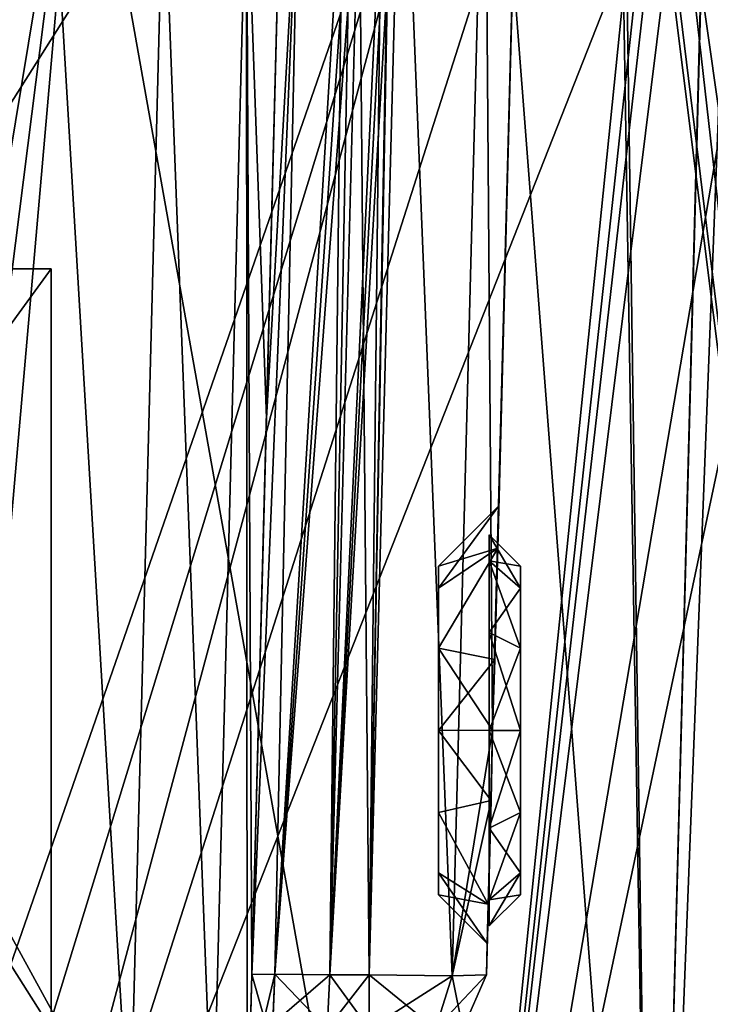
# Model space of a CAD drawing. Header units: millimetres. Extents: x -25 to 228, y -5 to 294.
# Tile 10 of 18: x 4 to 12, y 275 to 287. Entities that reach past the tile are written whole.
import ezdxf

# ---------------------------------------------------------------- set-up
doc = ezdxf.new("R2010")
doc.units = ezdxf.units.MM
doc.header["$LTSCALE"] = 2
for name, color, linetype, lineweight in [('118', 7, 'Continuous', 25), ('119', 7, 'Continuous', 25), ('121', 7, 'Continuous', 25), ('122', 7, 'Continuous', 25), ('123', 7, 'Continuous', 25), ('124', 7, 'Continuous', 25), ('125', 7, 'Continuous', 25), ('126', 7, 'Continuous', 25), ('129', 7, 'Continuous', 25), ('130', 7, 'Continuous', 25), ('131', 7, 'Continuous', 25), ('132', 7, 'Continuous', 25), ('133', 7, 'Continuous', 25), ('134', 7, 'Continuous', 25), ('135', 7, 'Continuous', 25), ('136', 7, 'Continuous', 25), ('137', 7, 'Continuous', 25), ('139', 7, 'Continuous', 25), ('140', 7, 'Continuous', 25), ('161', 7, 'Continuous', 25), ('162', 7, 'Continuous', 25), ('179', 7, 'Continuous', 25), ('180', 7, 'Continuous', 25), ('202', 7, 'Continuous', 25), ('203', 7, 'Continuous', 25), ('204', 7, 'Continuous', 25), ('26', 7, 'Continuous', 25), ('27', 7, 'Continuous', 25), ('79', 7, 'Continuous', 25), ('80', 7, 'Continuous', 25)]:
    doc.layers.add(name, color=color, linetype=linetype, lineweight=lineweight)

msp = doc.modelspace()

# ---------------------------------------------------------------- linework, layer by layer
at = {"layer": '118', "color": 7, "linetype": 'Continuous', "transparency": 33554687}
for points in [[(8.95, 280.25), (8.95, 279.969, -1.05), (9.722, 281.022), (8.95, 280.25)], [(9.722, 281.022), (8.95, 279.969, -1.05), (9.708, 280.477, -1.658), (9.722, 281.022)], [(8.95, 279.969, -1.05), (8.95, 279.2, -1.819), (9.708, 280.477, -1.658), (8.95, 279.969, -1.05)], [(9.708, 280.477, -1.658), (8.95, 279.2, -1.819), (9.67, 279.056, -2.671), (9.708, 280.477, -1.658)], [(8.95, 279.2, -1.819), (8.95, 278.15, -2.1), (9.67, 279.056, -2.671), (8.95, 279.2, -1.819)], [(9.67, 279.056, -2.671), (8.95, 278.15, -2.1), (9.64, 278.152, -2.789), (9.67, 279.056, -2.671)], [(8.95, 278.15, -2.1), (9.623, 277.252, -2.624), (9.64, 278.152, -2.789), (8.95, 278.15, -2.1)], [(8.95, 277.1, -1.819), (9.623, 277.252, -2.624), (8.95, 278.15, -2.1), (8.95, 277.1, -1.819)], [(9.588, 275.927, -1.598), (9.623, 277.252, -2.624), (8.95, 277.1, -1.819), (9.588, 275.927, -1.598)], [(8.95, 276.331, -1.05), (9.588, 275.927, -1.598), (8.95, 277.1, -1.819), (8.95, 276.331, -1.05)], [(8.95, 276.05), (9.588, 275.927, -1.598), (8.95, 276.331, -1.05), (8.95, 276.05)], [(9.575, 275.425), (9.588, 275.927, -1.598), (8.95, 276.05), (9.575, 275.425)]]:
    msp.add_3dface(points, dxfattribs=at)
at = {"layer": '119', "color": 7, "linetype": 'Continuous', "transparency": 33554687}
for points in [[(8.95, 280.25), (9.722, 281.022), (9.708, 280.477, 1.658), (8.95, 280.25)], [(8.95, 280.25), (9.708, 280.477, 1.658), (8.95, 279.969, 1.05), (8.95, 280.25)], [(9.708, 280.477, 1.658), (9.67, 279.056, 2.671), (8.95, 279.2, 1.819), (9.708, 280.477, 1.658)], [(8.95, 279.969, 1.05), (9.708, 280.477, 1.658), (8.95, 279.2, 1.819), (8.95, 279.969, 1.05)], [(8.95, 279.2, 1.819), (9.67, 279.056, 2.671), (9.64, 278.152, 2.789), (8.95, 279.2, 1.819)], [(8.95, 278.15, 2.1), (8.95, 279.2, 1.819), (9.64, 278.152, 2.789), (8.95, 278.15, 2.1)], [(9.623, 277.252, 2.624), (8.95, 278.15, 2.1), (9.64, 278.152, 2.789), (9.623, 277.252, 2.624)], [(8.95, 277.1, 1.819), (8.95, 278.15, 2.1), (9.623, 277.252, 2.624), (8.95, 277.1, 1.819)], [(9.588, 275.927, 1.598), (8.95, 277.1, 1.819), (9.623, 277.252, 2.624), (9.588, 275.927, 1.598)], [(8.95, 276.331, 1.05), (8.95, 277.1, 1.819), (9.588, 275.927, 1.598), (8.95, 276.331, 1.05)], [(9.575, 275.425), (8.95, 276.05), (8.95, 276.331, 1.05), (9.575, 275.425)], [(9.575, 275.425), (8.95, 276.331, 1.05), (9.588, 275.927, 1.598), (9.575, 275.425)]]:
    msp.add_3dface(points, dxfattribs=at)
at = {"layer": '121', "color": 7, "linetype": 'Continuous', "transparency": 33554687}
for points in [[(5.438, 289.255, 6.937), (4.026, 289.255, 6.937), (-5.006, 272.745, 6.505), (5.438, 289.255, 6.937)], [(-5.006, 272.745, 6.505), (4.026, 289.255, 6.937), (-4.026, 289.255, 6.937), (-5.006, 272.745, 6.505)], [(5.006, 272.745, 6.505), (5.438, 289.255, 6.937), (-5.006, 272.745, 6.505), (5.006, 272.745, 6.505)]]:
    msp.add_3dface(points, dxfattribs=at)
at = {"layer": '122', "color": 7, "linetype": 'Continuous', "transparency": 33554687}
for points in [[(6.529, 273.643, -4.46), (6.505, 272.745, -5.006), (6.565, 275.032, -5.065), (6.529, 273.643, -4.46)], [(6.565, 275.032, 5.065), (6.505, 272.745, 5.006), (6.529, 273.643, 4.46), (6.565, 275.032, 5.065)]]:
    msp.add_3dface(points, dxfattribs=at)
at = {"layer": '123', "color": 7, "linetype": 'Continuous', "transparency": 33554687}
for points in [[(-5.006, 272.745, -6.505), (-5.438, 289.255, -6.937), (5.006, 272.745, -6.505), (-5.006, 272.745, -6.505)], [(5.006, 272.745, -6.505), (-5.438, 289.255, -6.937), (-4.026, 289.255, -6.937), (5.006, 272.745, -6.505)], [(4.026, 289.255, -6.937), (5.006, 272.745, -6.505), (-4.026, 289.255, -6.937), (4.026, 289.255, -6.937)], [(5.438, 289.255, -6.937), (5.006, 272.745, -6.505), (4.026, 289.255, -6.937), (5.438, 289.255, -6.937)]]:
    msp.add_3dface(points, dxfattribs=at)
at = {"layer": '124', "color": 7, "linetype": 'Continuous', "transparency": 33554687}
for points in [[(8.065, 275.024, 4.065), (8.482, 290.955, 4.482), (7.564, 275.024, 4.065), (8.065, 275.024, 4.065)], [(7.564, 275.024, 4.065), (8.482, 290.955, 4.482), (8.325, 289.655, 4.448), (7.564, 275.024, 4.065)], [(8.243, 289.454, 4.443), (7.564, 275.024, 4.065), (8.325, 289.655, 4.448), (8.243, 289.454, 4.443)], [(7.938, 289.278, 4.438), (7.564, 275.024, 4.065), (8.243, 289.454, 4.443), (7.938, 289.278, 4.438)]]:
    msp.add_3dface(points, dxfattribs=at)
at = {"layer": '125', "color": 7, "linetype": 'Continuous', "transparency": 33554687}
for points in [[(9.708, 280.477, -1.658), (9.67, 279.056, -2.671), (9.982, 290.955, -2.982), (9.708, 280.477, -1.658)], [(9.67, 279.056, 2.671), (9.708, 280.477, 1.658), (9.982, 290.955, -2.982), (9.67, 279.056, 2.671)], [(9.67, 279.056, 2.671), (9.982, 290.955, -2.982), (9.982, 290.955, 2.983), (9.67, 279.056, 2.671)], [(9.722, 281.022), (9.708, 280.477, -1.658), (9.982, 290.955, -2.982), (9.722, 281.022)], [(9.708, 280.477, 1.658), (9.722, 281.022), (9.982, 290.955, -2.982), (9.708, 280.477, 1.658)], [(9.623, 277.252, -2.624), (9.588, 275.927, -1.598), (9.565, 275.024, -2.565), (9.623, 277.252, -2.624)], [(9.588, 275.927, 1.598), (9.623, 277.252, 2.624), (9.565, 275.024, 2.565), (9.588, 275.927, 1.598)], [(9.588, 275.927, -1.598), (9.575, 275.425), (9.565, 275.024, -2.565), (9.588, 275.927, -1.598)], [(9.575, 275.425), (9.588, 275.927, 1.598), (9.565, 275.024, 2.565), (9.575, 275.425)], [(9.565, 275.024, -2.565), (9.575, 275.425), (9.565, 275.024, 2.565), (9.565, 275.024, -2.565)]]:
    msp.add_3dface(points, dxfattribs=at)
at = {"layer": '126', "color": 7, "linetype": 'Continuous', "transparency": 33554687}
for points in [[(8.483, 290.955, -4.482), (8.065, 275.024, -4.065), (8.359, 290.955, -4.482), (8.483, 290.955, -4.482)], [(8.359, 290.955, -4.482), (8.065, 275.024, -4.065), (8.325, 289.655, -4.448), (8.359, 290.955, -4.482)], [(8.325, 289.655, -4.448), (8.065, 275.024, -4.065), (8.223, 289.432, -4.442), (8.325, 289.655, -4.448)], [(8.065, 275.024, -4.065), (7.938, 289.278, -4.438), (8.223, 289.432, -4.442), (8.065, 275.024, -4.065)], [(7.564, 275.024, -4.065), (7.938, 289.278, -4.438), (8.065, 275.024, -4.065), (7.564, 275.024, -4.065)]]:
    msp.add_3dface(points, dxfattribs=at)
at = {"layer": '129', "color": 7, "linetype": 'Continuous', "transparency": 33554687}
for points in [[(5.006, 272.745, -6.505), (5.438, 289.255, -6.937), (6.066, 272.743, -6.066), (5.006, 272.745, -6.505)], [(6.066, 272.743, -6.066), (5.438, 289.255, -6.937), (6.499, 289.257, -6.498), (6.066, 272.743, -6.066)], [(6.505, 272.745, -5.006), (6.066, 272.743, -6.066), (6.499, 289.257, -6.498), (6.505, 272.745, -5.006)], [(6.505, 272.745, -5.006), (6.499, 289.257, -6.498), (6.565, 275.032, -5.065), (6.505, 272.745, -5.006)], [(6.937, 289.255, -5.438), (6.751, 282.14, -5.251), (6.499, 289.257, -6.498), (6.937, 289.255, -5.438)], [(6.565, 275.032, -5.065), (6.499, 289.257, -6.498), (6.751, 282.14, -5.251), (6.565, 275.032, -5.065)]]:
    msp.add_3dface(points, dxfattribs=at)
at = {"layer": '130', "color": 7, "linetype": 'Continuous', "transparency": 33554687}
for points in [[(5.438, 289.255, 6.937), (5.006, 272.745, 6.505), (6.066, 272.743, 6.066), (5.438, 289.255, 6.937)], [(5.438, 289.255, 6.937), (6.066, 272.743, 6.066), (6.498, 289.257, 6.498), (5.438, 289.255, 6.937)], [(6.066, 272.743, 6.066), (6.505, 272.745, 5.006), (6.498, 289.257, 6.498), (6.066, 272.743, 6.066)], [(6.505, 272.745, 5.006), (6.565, 275.032, 5.065), (6.498, 289.257, 6.498), (6.505, 272.745, 5.006)], [(6.565, 275.032, 5.065), (6.937, 289.255, 5.437), (6.498, 289.257, 6.498), (6.565, 275.032, 5.065)]]:
    msp.add_3dface(points, dxfattribs=at)
at = {"layer": '131', "color": 7, "linetype": 'Continuous', "transparency": 33554687}
for points in [[(8.482, 290.955, 4.482), (8.065, 275.024, 4.065), (9.125, 275.013, 3.625), (8.482, 290.955, 4.482)], [(8.482, 290.955, 4.482), (9.125, 275.013, 3.625), (9.543, 290.957, 4.043), (8.482, 290.955, 4.482)], [(9.125, 275.013, 3.625), (9.64, 278.152, 2.789), (9.543, 290.957, 4.043), (9.125, 275.013, 3.625)], [(9.64, 278.152, 2.789), (9.982, 290.955, 2.983), (9.543, 290.957, 4.043), (9.64, 278.152, 2.789)], [(9.64, 278.152, 2.789), (9.67, 279.056, 2.671), (9.982, 290.955, 2.983), (9.64, 278.152, 2.789)], [(9.565, 275.024, 2.565), (9.64, 278.152, 2.789), (9.125, 275.013, 3.625), (9.565, 275.024, 2.565)], [(9.623, 277.252, 2.624), (9.64, 278.152, 2.789), (9.565, 275.024, 2.565), (9.623, 277.252, 2.624)]]:
    msp.add_3dface(points, dxfattribs=at)
at = {"layer": '132', "color": 7, "linetype": 'Continuous', "transparency": 33554687}
for points in [[(8.065, 275.024, -4.065), (8.483, 290.955, -4.482), (9.125, 275.013, -3.625), (8.065, 275.024, -4.065)], [(9.125, 275.013, -3.625), (8.483, 290.955, -4.482), (9.543, 290.957, -4.043), (9.125, 275.013, -3.625)], [(9.64, 278.152, -2.789), (9.125, 275.013, -3.625), (9.543, 290.957, -4.043), (9.64, 278.152, -2.789)], [(9.982, 290.955, -2.982), (9.64, 278.152, -2.789), (9.543, 290.957, -4.043), (9.982, 290.955, -2.982)], [(9.67, 279.056, -2.671), (9.64, 278.152, -2.789), (9.982, 290.955, -2.982), (9.67, 279.056, -2.671)], [(9.64, 278.152, -2.789), (9.623, 277.252, -2.624), (9.125, 275.013, -3.625), (9.64, 278.152, -2.789)], [(9.623, 277.252, -2.624), (9.565, 275.024, -2.565), (9.125, 275.013, -3.625), (9.623, 277.252, -2.624)]]:
    msp.add_3dface(points, dxfattribs=at)
at = {"layer": '133', "color": 7, "linetype": 'Continuous', "transparency": 33554687}
for points in [[(7.564, 275.024, -4.065), (8.065, 274.334, -3.763), (7.528, 274.334, -3.763), (7.564, 275.024, -4.065)], [(7.564, 275.024, -4.065), (8.065, 275.024, -4.065), (8.065, 274.334, -3.763), (7.564, 275.024, -4.065)]]:
    msp.add_3dface(points, dxfattribs=at)
at = {"layer": '134', "color": 7, "linetype": 'Continuous', "transparency": 33554687}
for points in [[(9.565, 275.024, -2.565), (9.565, 275.024, 2.565), (9.263, 274.334, 2.565), (9.565, 275.024, -2.565)], [(9.263, 274.334, -2.565), (9.565, 275.024, -2.565), (9.263, 274.334, 2.565), (9.263, 274.334, -2.565)]]:
    msp.add_3dface(points, dxfattribs=at)
at = {"layer": '135', "color": 7, "linetype": 'Continuous', "transparency": 33554687}
for points in [[(8.065, 275.024, 4.065), (7.564, 275.024, 4.065), (7.528, 274.334, 3.763), (8.065, 275.024, 4.065)], [(8.065, 274.334, 3.763), (8.065, 275.024, 4.065), (7.528, 274.334, 3.763), (8.065, 274.334, 3.763)]]:
    msp.add_3dface(points, dxfattribs=at)
at = {"layer": '136', "color": 7, "linetype": 'Continuous', "transparency": 33554687}
for points in [[(6.937, 289.255, 5.437), (6.565, 275.032, 5.065), (7.159, 289.257, 4.81), (6.937, 289.255, 5.437)], [(6.565, 275.032, 5.065), (6.858, 275.035, 4.358), (7.159, 289.257, 4.81), (6.565, 275.032, 5.065)], [(7.159, 289.257, 4.81), (6.858, 275.035, 4.358), (7.724, 289.256, 4.46), (7.159, 289.257, 4.81)], [(6.858, 275.035, 4.358), (7.564, 275.024, 4.065), (7.724, 289.256, 4.46), (6.858, 275.035, 4.358)], [(7.564, 275.024, 4.065), (7.938, 289.278, 4.438), (7.832, 289.262, 4.443), (7.564, 275.024, 4.065)], [(7.724, 289.256, 4.46), (7.564, 275.024, 4.065), (7.832, 289.262, 4.443), (7.724, 289.256, 4.46)]]:
    msp.add_3dface(points, dxfattribs=at)
at = {"layer": '137', "color": 7, "linetype": 'Continuous', "transparency": 33554687}
for points in [[(6.565, 275.032, 5.065), (6.529, 273.643, 4.46), (6.858, 275.035, 4.358), (6.565, 275.032, 5.065)], [(6.858, 275.035, 4.358), (6.529, 273.643, 4.46), (6.832, 274.398, 4.181), (6.858, 275.035, 4.358)], [(7.564, 275.024, 4.065), (6.858, 275.035, 4.358), (6.832, 274.398, 4.181), (7.564, 275.024, 4.065)], [(7.528, 274.334, 3.763), (7.564, 275.024, 4.065), (6.832, 274.398, 4.181), (7.528, 274.334, 3.763)]]:
    msp.add_3dface(points, dxfattribs=at)
at = {"layer": '139', "color": 7, "linetype": 'Continuous', "transparency": 33554687}
for points in [[(6.529, 273.643, -4.46), (6.565, 275.032, -5.065), (6.822, 274.133, -3.976), (6.529, 273.643, -4.46)], [(6.822, 274.133, -3.976), (6.565, 275.032, -5.065), (6.858, 275.035, -4.358), (6.822, 274.133, -3.976)], [(7.528, 274.334, -3.763), (6.822, 274.133, -3.976), (6.858, 275.035, -4.358), (7.528, 274.334, -3.763)], [(7.564, 275.024, -4.065), (7.528, 274.334, -3.763), (6.858, 275.035, -4.358), (7.564, 275.024, -4.065)]]:
    msp.add_3dface(points, dxfattribs=at)
at = {"layer": '140', "color": 7, "linetype": 'Continuous', "transparency": 33554687}
for points in [[(6.565, 275.032, -5.065), (6.751, 282.14, -5.251), (7.159, 289.257, -4.81), (6.565, 275.032, -5.065)], [(6.858, 275.035, -4.358), (6.565, 275.032, -5.065), (7.159, 289.257, -4.81), (6.858, 275.035, -4.358)], [(6.751, 282.14, -5.251), (6.937, 289.255, -5.438), (7.159, 289.257, -4.81), (6.751, 282.14, -5.251)], [(7.938, 289.278, -4.438), (7.564, 275.024, -4.065), (6.858, 275.035, -4.358), (7.938, 289.278, -4.438)], [(7.938, 289.278, -4.438), (6.858, 275.035, -4.358), (7.83, 289.262, -4.443), (7.938, 289.278, -4.438)], [(7.83, 289.262, -4.443), (6.858, 275.035, -4.358), (7.724, 289.256, -4.46), (7.83, 289.262, -4.443)], [(7.724, 289.256, -4.46), (6.858, 275.035, -4.358), (7.159, 289.257, -4.81), (7.724, 289.256, -4.46)]]:
    msp.add_3dface(points, dxfattribs=at)
at = {"layer": '161', "color": 7, "linetype": 'Continuous', "transparency": 33554687}
for points in [[(4.375, 290.957, 18.461), (0.143, 265.38, 19.561), (-3.52, 290.957, 17.995), (4.375, 290.957, 18.461)], [(1.1, 265.05, 19.615), (0.143, 265.38, 19.561), (4.375, 290.957, 18.461), (1.1, 265.05, 19.615)], [(2.097, 264.94, 19.609), (1.1, 265.05, 19.615), (4.375, 290.957, 18.461), (2.097, 264.94, 19.609)], [(9.013, 264.94, 17.973), (2.097, 264.94, 19.609), (4.375, 290.957, 18.461), (9.013, 264.94, 17.973)], [(11.659, 290.957, 15.38), (9.013, 264.94, 17.973), (4.375, 290.957, 18.461), (11.659, 290.957, 15.38)], [(11.692, 289.657, 15.413), (9.013, 264.94, 17.973), (11.659, 290.957, 15.38), (11.692, 289.657, 15.413)], [(11.795, 289.375, 15.349), (9.013, 264.94, 17.973), (11.692, 289.657, 15.413), (11.795, 289.375, 15.349)], [(12.029, 289.257, 15.178), (9.013, 264.94, 17.973), (11.795, 289.375, 15.349), (12.029, 289.257, 15.178)], [(14.163, 289.257, 13.244), (14.783, 264.94, 13.824), (9.013, 264.94, 17.973), (14.163, 289.257, 13.244)], [(14.163, 289.257, 13.244), (9.013, 264.94, 17.973), (13.136, 289.257, 14.255), (14.163, 289.257, 13.244)], [(13.136, 289.257, 14.255), (9.013, 264.94, 17.973), (12.029, 289.257, 15.178), (13.136, 289.257, 14.255)]]:
    msp.add_3dface(points, dxfattribs=at)
at = {"layer": '162', "color": 7, "linetype": 'Continuous', "transparency": 33554687}
for points in [[(-3.52, 290.957, -17.995), (2.097, 264.94, -19.609), (4.375, 290.957, -18.461), (-3.52, 290.957, -17.995)], [(2.097, 264.94, -19.609), (9.013, 264.94, -17.973), (4.375, 290.957, -18.461), (2.097, 264.94, -19.609)], [(4.375, 290.957, -18.461), (9.013, 264.94, -17.973), (11.659, 290.957, -15.38), (4.375, 290.957, -18.461)], [(11.659, 290.957, -15.38), (9.013, 264.94, -17.973), (11.692, 289.657, -15.413), (11.659, 290.957, -15.38)], [(9.013, 264.94, -17.973), (14.783, 264.94, -13.824), (11.692, 289.657, -15.413), (9.013, 264.94, -17.973)], [(11.692, 289.657, -15.413), (14.783, 264.94, -13.824), (11.795, 289.375, -15.349), (11.692, 289.657, -15.413)], [(11.795, 289.375, -15.349), (14.783, 264.94, -13.824), (12.029, 289.257, -15.178), (11.795, 289.375, -15.349)], [(12.029, 289.257, -15.178), (14.783, 264.94, -13.824), (13.136, 289.257, -14.255), (12.029, 289.257, -15.178)]]:
    msp.add_3dface(points, dxfattribs=at)
at = {"layer": '179', "color": 7, "linetype": 'Continuous', "transparency": 33554687}
for points in [[(8.065, 275.024, -4.065), (9.125, 275.013, -3.625), (8.065, 274.334, -3.763), (8.065, 275.024, -4.065)], [(8.065, 274.334, -3.763), (9.125, 275.013, -3.625), (8.912, 274.334, -3.412), (8.065, 274.334, -3.763)], [(9.125, 275.013, -3.625), (9.565, 275.024, -2.565), (8.912, 274.334, -3.412), (9.125, 275.013, -3.625)], [(9.565, 275.024, -2.565), (9.263, 274.334, -2.565), (8.912, 274.334, -3.412), (9.565, 275.024, -2.565)]]:
    msp.add_3dface(points, dxfattribs=at)
at = {"layer": '180', "color": 7, "linetype": 'Continuous', "transparency": 33554687}
for points in [[(9.125, 275.013, 3.625), (8.065, 275.024, 4.065), (8.912, 274.334, 3.412), (9.125, 275.013, 3.625)], [(8.065, 275.024, 4.065), (8.065, 274.334, 3.763), (8.912, 274.334, 3.412), (8.065, 275.024, 4.065)], [(9.263, 274.334, 2.565), (9.125, 275.013, 3.625), (8.912, 274.334, 3.412), (9.263, 274.334, 2.565)], [(9.565, 275.024, 2.565), (9.125, 275.013, 3.625), (9.263, 274.334, 2.565), (9.565, 275.024, 2.565)]]:
    msp.add_3dface(points, dxfattribs=at)
at = {"layer": '202', "color": 7, "linetype": 'Continuous', "transparency": 33554687}
for points in [[(10, 279.969, 1.05), (10, 276.05), (10, 280.25), (10, 279.969, 1.05)], [(10, 280.25), (10, 276.05), (10, 276.331, -1.05), (10, 280.25)], [(10, 279.969, -1.05), (10, 280.25), (10, 276.331, -1.05), (10, 279.969, -1.05)], [(10, 276.331, 1.05), (10, 276.05), (10, 279.969, 1.05), (10, 276.331, 1.05)], [(10, 279.2, 1.819), (10, 276.331, 1.05), (10, 279.969, 1.05), (10, 279.2, 1.819)], [(10, 279.2, -1.819), (10, 279.969, -1.05), (10, 277.1, -1.819), (10, 279.2, -1.819)], [(10, 277.1, -1.819), (10, 279.969, -1.05), (10, 276.331, -1.05), (10, 277.1, -1.819)], [(10, 277.1, 1.819), (10, 276.331, 1.05), (10, 279.2, 1.819), (10, 277.1, 1.819)], [(10, 278.15, 2.1), (10, 277.1, 1.819), (10, 279.2, 1.819), (10, 278.15, 2.1)], [(10, 278.15, -2.1), (10, 279.2, -1.819), (10, 277.1, -1.819), (10, 278.15, -2.1)]]:
    msp.add_3dface(points, dxfattribs=at)
at = {"layer": '203', "color": 7, "linetype": 'Continuous', "transparency": 33554687}
for points in [[(9.6, 280.315, 1.25), (10, 280.25), (9.6, 280.65), (9.6, 280.315, 1.25)], [(10, 279.969, 1.05), (10, 280.25), (9.6, 280.315, 1.25), (10, 279.969, 1.05)], [(9.6, 279.4, 2.165), (10, 279.969, 1.05), (9.6, 280.315, 1.25), (9.6, 279.4, 2.165)], [(10, 279.2, 1.819), (10, 279.969, 1.05), (9.6, 279.4, 2.165), (10, 279.2, 1.819)], [(9.6, 278.15, 2.5), (10, 279.2, 1.819), (9.6, 279.4, 2.165), (9.6, 278.15, 2.5)], [(10, 278.15, 2.1), (10, 279.2, 1.819), (9.6, 278.15, 2.5), (10, 278.15, 2.1)], [(10, 277.1, 1.819), (10, 278.15, 2.1), (9.6, 276.9, 2.165), (10, 277.1, 1.819)], [(9.6, 276.9, 2.165), (10, 278.15, 2.1), (9.6, 278.15, 2.5), (9.6, 276.9, 2.165)], [(10, 276.331, 1.05), (10, 277.1, 1.819), (9.6, 275.985, 1.25), (10, 276.331, 1.05)], [(9.6, 275.985, 1.25), (10, 277.1, 1.819), (9.6, 276.9, 2.165), (9.6, 275.985, 1.25)], [(10, 276.05), (10, 276.331, 1.05), (9.6, 275.65), (10, 276.05)], [(9.6, 275.65), (10, 276.331, 1.05), (9.6, 275.985, 1.25), (9.6, 275.65)]]:
    msp.add_3dface(points, dxfattribs=at)
at = {"layer": '204', "color": 7, "linetype": 'Continuous', "transparency": 33554687}
for points in [[(10, 280.25), (10, 279.969, -1.05), (9.6, 280.65), (10, 280.25)], [(9.6, 280.65), (10, 279.969, -1.05), (9.6, 280.315, -1.25), (9.6, 280.65)], [(10, 279.969, -1.05), (10, 279.2, -1.819), (9.6, 280.315, -1.25), (10, 279.969, -1.05)], [(9.6, 280.315, -1.25), (10, 279.2, -1.819), (9.6, 279.4, -2.165), (9.6, 280.315, -1.25)], [(10, 279.2, -1.819), (10, 278.15, -2.1), (9.6, 279.4, -2.165), (10, 279.2, -1.819)], [(9.6, 279.4, -2.165), (10, 278.15, -2.1), (9.6, 278.15, -2.5), (9.6, 279.4, -2.165)], [(10, 278.15, -2.1), (10, 277.1, -1.819), (9.6, 278.15, -2.5), (10, 278.15, -2.1)], [(9.6, 278.15, -2.5), (10, 277.1, -1.819), (9.6, 276.9, -2.165), (9.6, 278.15, -2.5)], [(10, 277.1, -1.819), (10, 276.331, -1.05), (9.6, 276.9, -2.165), (10, 277.1, -1.819)], [(9.6, 276.9, -2.165), (10, 276.331, -1.05), (9.6, 275.985, -1.25), (9.6, 276.9, -2.165)], [(10, 276.331, -1.05), (10, 276.05), (9.6, 275.985, -1.25), (10, 276.331, -1.05)], [(10, 276.05), (9.6, 275.65), (9.6, 275.985, -1.25), (10, 276.05)]]:
    msp.add_3dface(points, dxfattribs=at)
at = {"layer": '26', "color": 7, "linetype": 'Continuous', "transparency": 33554687}
for points in [[(-4, 284.05, 4.5), (-4, 273.05, 4.5), (4, 284.05, 4.5), (-4, 284.05, 4.5)], [(4, 284.05, 4.5), (-4, 273.05, 4.5), (4, 273.05, 4.5), (4, 284.05, 4.5)]]:
    msp.add_3dface(points, dxfattribs=at)
at = {"layer": '27', "color": 7, "linetype": 'Continuous', "transparency": 33554687}
for points in [[(4, 284.05, -4.5), (4, 273.05, -4.5), (-4, 284.05, -4.5), (4, 284.05, -4.5)], [(-4, 284.05, -4.5), (4, 273.05, -4.5), (-4, 273.05, -4.5), (-4, 284.05, -4.5)]]:
    msp.add_3dface(points, dxfattribs=at)
at = {"layer": '79', "color": 7, "linetype": 'Continuous', "transparency": 33554687}
for points in [[(-0.576, 293.45, -20.992), (9.828, 293.45, -18.558), (-0.005, 265.118, -21), (-0.576, 293.45, -20.992)], [(-0.005, 265.118, -21), (9.828, 293.45, -18.558), (1.027, 264.768, -20.975), (-0.005, 265.118, -21)], [(9.828, 293.45, -18.558), (2.108, 264.65, -20.894), (1.027, 264.768, -20.975), (9.828, 293.45, -18.558)], [(9.828, 288.85, -18.558), (2.108, 264.65, -20.894), (9.828, 293.45, -18.558), (9.828, 288.85, -18.558)], [(11.356, 288.115, -17.665), (2.108, 264.65, -20.894), (9.828, 288.85, -18.558), (11.356, 288.115, -17.665)], [(11.694, 264.65, -17.443), (2.108, 264.65, -20.894), (11.356, 288.115, -17.665), (11.694, 264.65, -17.443)], [(12.31, 287.695, -17.013), (11.694, 264.65, -17.443), (11.356, 288.115, -17.665), (12.31, 287.695, -17.013)], [(12.591, 287.585, -16.807), (11.694, 264.65, -17.443), (12.31, 287.695, -17.013), (12.591, 287.585, -16.807)], [(14.495, 287.15, -15.195), (11.694, 264.65, -17.443), (12.591, 287.585, -16.807), (14.495, 287.15, -15.195)], [(15.576, 264.65, -14.085), (11.694, 264.65, -17.443), (14.495, 287.15, -15.195), (15.576, 264.65, -14.085)]]:
    msp.add_3dface(points, dxfattribs=at)
at = {"layer": '80', "color": 7, "linetype": 'Continuous', "transparency": 33554687}
for points in [[(-0.576, 293.45, 20.992), (2.108, 264.65, 20.894), (9.828, 288.85, 18.558), (-0.576, 293.45, 20.992)], [(2.108, 264.65, 20.894), (11.694, 264.65, 17.443), (9.828, 288.85, 18.558), (2.108, 264.65, 20.894)], [(9.828, 288.85, 18.558), (11.694, 264.65, 17.443), (11.307, 288.138, 17.696), (9.828, 288.85, 18.558)], [(11.307, 288.138, 17.696), (11.694, 264.65, 17.443), (12.305, 287.697, 17.017), (11.307, 288.138, 17.696)], [(11.694, 264.65, 17.443), (15.576, 264.65, 14.085), (12.305, 287.697, 17.017), (11.694, 264.65, 17.443)], [(12.305, 287.697, 17.017), (15.576, 264.65, 14.085), (12.541, 287.604, 16.844), (12.305, 287.697, 17.017)]]:
    msp.add_3dface(points, dxfattribs=at)

doc.saveas('drawing.dxf')
